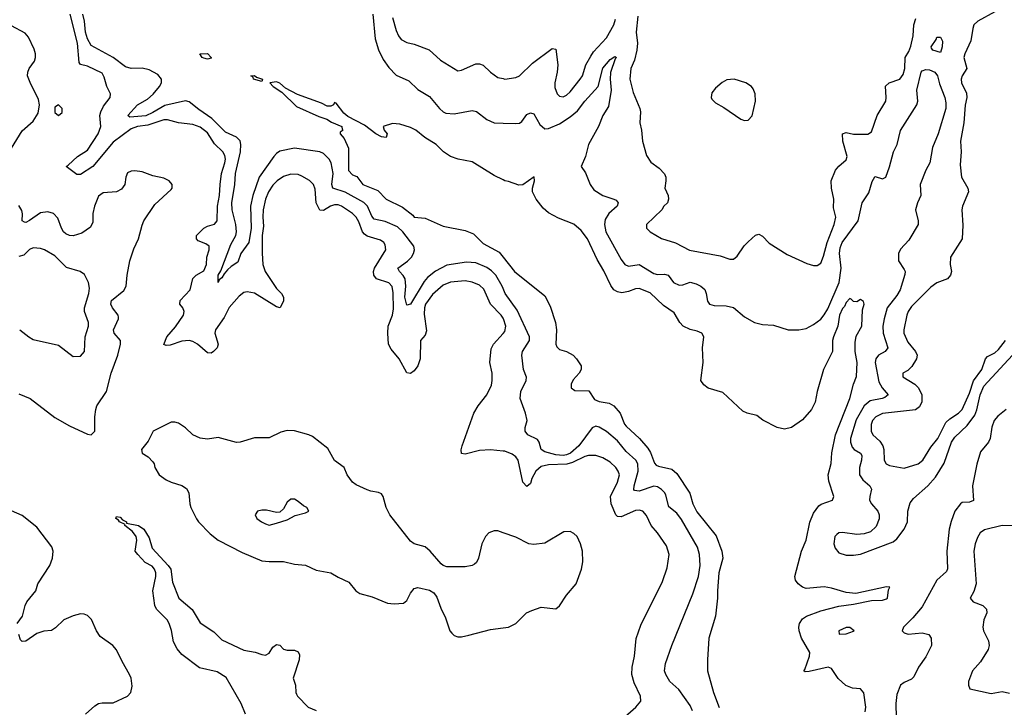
# Model space of a CAD drawing. Header units: inches. Extents: x 1473912 to 1647258, y 640388 to 773423.
# Tile 22 of 256: x 1507336 to 1512762, y 655469 to 659259. Entities that reach past the tile are written whole.
import ezdxf

# ---------------------------------------------------------------- set-up
doc = ezdxf.new("R2010")
doc.units = ezdxf.units.IN
doc.header["$MEASUREMENT"] = 0
doc.layers.add('B5605', color=7, linetype='Continuous')
doc.layers.add('B5615', color=7, linetype='Continuous')

msp = doc.modelspace()

# ---------------------------------------------------------------- linework, layer by layer
at = {"layer": 'B5605', "color": 5}
for points, elevation in [([(1510000, 657614), (1509989.8, 657630), (1509930.3, 657690.3), (1509892.8, 657772.8), (1509870, 657795.8), (1509830, 657812.2), (1509790, 657819.1), (1509710, 657811.9), (1509670, 657794.9), (1509610, 657744.2), (1509573, 657690), (1509566.3, 657670), (1509564.2, 657635.8), (1509577.1, 657542.9), (1509570, 657519.1), (1509545.4, 657490), (1509543.2, 657390), (1509530, 657351.6), (1509510, 657323), (1509490, 657308.2), (1509470, 657312.3), (1509426.6, 657390), (1509382.6, 657442.5), (1509368.7, 657470), (1509363.7, 657530), (1509366.4, 657570), (1509389.5, 657630), (1509395.6, 657664.4), (1509393.3, 657753.3), (1509387.8, 657787.8), (1509369.1, 657809.1), (1509302.3, 657830), (1509287, 657850), (1509285.6, 657870), (1509290.5, 657890), (1509353.6, 657990), (1509350, 658017.6), (1509342.3, 658030), (1509323.3, 658043.3), (1509250, 658066), (1509236.4, 658076.4), (1509225.5, 658090), (1509204.9, 658144.9), (1509190, 658170.6), (1509170, 658191.1), (1509110, 658230.4), (1509090, 658237.5), (1509070, 658238), (1509049.4, 658230.6), (1509010, 658206.6), (1508990, 658209.1), (1508969.3, 658249.3), (1508964, 658324.1), (1508955.4, 658350), (1508932.7, 658372.7), (1508890, 658396.8), (1508870, 658404.7), (1508830, 658406.5), (1508790, 658394.5), (1508754, 658370), (1508730, 658345.8), (1508706.1, 658310), (1508690.5, 658269.5), (1508677.4, 658210), (1508674.8, 658170), (1508678.8, 658121.2), (1508672.8, 658070), (1508671.4, 657971.4), (1508675.8, 657910), (1508687.9, 657870), (1508750, 657776.9), (1508778, 657750), (1508790.2, 657730), (1508790, 657709.3), (1508770.2, 657669.8), (1508750, 657676.4), (1508630, 657751.1), (1508590, 657759.2), (1508570, 657754.7), (1508545.1, 657734.9), (1508490, 657671.8), (1508463.2, 657616.8), (1508413.8, 657550), (1508411.1, 657530), (1508429.4, 657470), (1508423, 657450), (1508403.5, 657430), (1508390, 657421.4), (1508370, 657422.1), (1508314.7, 657470), (1508290, 657484.9), (1508270, 657490.4), (1508230, 657487.3), (1508164.5, 657464.5), (1508142.5, 657462.5), (1508130, 657467.8), (1508146.8, 657510), (1508193.5, 657566.5), (1508237.7, 657630), (1508242.5, 657650), (1508234.5, 657670), (1508218.8, 657690), (1508220.2, 657710), (1508275.2, 657770), (1508290, 657831.7), (1508308.7, 657851.3), (1508350, 657874.7), (1508365.7, 657910), (1508367.8, 657950), (1508379, 657990), (1508379.3, 658010), (1508362.3, 658022.3), (1508319.8, 658039.8), (1508309.1, 658050), (1508309.2, 658070), (1508350, 658110.1), (1508370, 658120.9), (1508409.2, 658130.8), (1508424.4, 658150), (1508426.2, 658230), (1508436.6, 658290), (1508439.9, 658350), (1508448.4, 658410), (1508466.4, 658470), (1508469.4, 658490), (1508466.4, 658510), (1508455.4, 658530), (1508410, 658574.7), (1508370, 658634.5), (1508330, 658666.6), (1508290, 658680.2), (1508210, 658689.9), (1508150, 658706.4), (1508130, 658707.5), (1508042.4, 658677.6), (1507984.4, 658670), (1507950, 658657.9), (1507850, 658583.6), (1507739.4, 658450), (1507670, 658405.2), (1507650, 658405.5), (1507591.6, 658450), (1507603.5, 658456.5), (1507654.6, 658505.4), (1507710, 658539.8), (1507767.7, 658630), (1507782.9, 658670), (1507777.3, 658730), (1507782.1, 658750), (1507798.3, 658781.7), (1507835.1, 658830), (1507835.3, 658850), (1507815.7, 658890), (1507802, 658942), (1507790, 658963.5), (1507710, 659003.4), (1507671.6, 659011.6), (1507662.9, 659022.9), (1507653.9, 659130), (1507613.8, 659290)], 780), ([(1510000, 657776.9), (1509994.9, 657790), (1509959.7, 657850), (1509935.3, 657875.3), (1509910, 657892), (1509850, 657917.6), (1509798.2, 657921.8), (1509690, 657905.2), (1509627.6, 657872.4), (1509582.5, 657837.5), (1509564.4, 657815.6), (1509490, 657689.8), (1509470, 657685.1), (1509458.4, 657730), (1509463.4, 657790), (1509459.9, 657830), (1509449.3, 657849.3), (1509429, 657870), (1509420.3, 657890), (1509472.2, 657927.8), (1509494.6, 657950), (1509506.2, 657970), (1509511.2, 657990), (1509508, 658010), (1509447.9, 658090), (1509417.4, 658117.4), (1509350, 658147.1), (1509290, 658159.2), (1509276.6, 658176.6), (1509253.1, 658230), (1509231.7, 658251.7), (1509130, 658307.9), (1509060.7, 658330), (1509056.4, 658350), (1509062.6, 658410), (1509051.8, 658470), (1509041.2, 658490), (1509010, 658520.9), (1508990, 658529.8), (1508850, 658549.8), (1508770, 658533.6), (1508750, 658520.9), (1508735.6, 658504.4), (1508656.1, 658390), (1508620.7, 658290), (1508607.4, 658230), (1508610.7, 658110), (1508599.2, 658030), (1508553.9, 657970), (1508537, 657923), (1508501.1, 657898.9), (1508480.9, 657879.1), (1508462.1, 657857.9), (1508450, 657835.1), (1508434.8, 657825.2), (1508429.8, 657809.8), (1508428.7, 657850), (1508444.7, 657875.3), (1508499.9, 658020.1), (1508527.2, 658070), (1508530.8, 658089.2), (1508525.9, 658130), (1508506.4, 658210), (1508504.1, 658250), (1508521.8, 658350), (1508524.6, 658410), (1508553.1, 658530), (1508554.2, 658570), (1508550, 658590.9), (1508530.7, 658610.7), (1508470, 658638.2), (1508394.9, 658714.9), (1508322.9, 658762.9), (1508270, 658806.8), (1508250, 658811.9), (1508134.7, 658785.3), (1508070, 658746.9), (1508030, 658729.3), (1507942.3, 658722.2), (1507932.3, 658730), (1507985.1, 658790), (1508039.6, 658820.4), (1508071.5, 658848.5), (1508105.8, 658890), (1508116.4, 658910), (1508117.9, 658930), (1508096.6, 658956.6), (1508050, 658982.5), (1508010, 658990.8), (1507949.9, 658989.9), (1507918.1, 658998.1), (1507850.2, 659050.2), (1507730, 659116.8), (1507710, 659152.8), (1507698.3, 659190), (1507692.2, 659250), (1507682.9, 659290)], 760), ([(1509282.6, 659290), (1509293.9, 659153.9), (1509313, 659093), (1509339.1, 659039.1), (1509370, 658995.8), (1509410, 658952.2), (1509481.1, 658921.1), (1509530, 658874.7), (1509594.5, 658834.5), (1509650, 658769), (1509670, 658750.3), (1509683.9, 658743.9), (1509730, 658739.7), (1509830, 658759), (1509853, 658753), (1509910, 658708.9), (1509950, 658690.3), (1510000, 658688.5)], 760), ([(1509389.4, 659270), (1509410, 659199.1), (1509423.2, 659170), (1509438.4, 659150), (1509470, 659133.1), (1509510, 659124.7), (1509592.6, 659092.6), (1509654.7, 659034.7), (1509750, 658977.3), (1509770, 658980.2), (1509850, 659014.6), (1509870, 659015.8), (1509890, 659008.4), (1509930.4, 658970), (1509970, 658940.3), (1510000, 658933.9)], 780), ([(1507289.7, 658550), (1507350, 658646), (1507410, 658699.6), (1507437, 658743), (1507444.1, 658790), (1507439.6, 658819.6), (1507392.4, 658912.4), (1507379.5, 658950), (1507379.9, 658970), (1507387, 658990), (1507416.8, 659030), (1507423.6, 659050), (1507423.4, 659070), (1507416.2, 659096.2), (1507383.2, 659163.2), (1507364.9, 659184.9), (1507290, 659225.6)], 820), ([(1510000, 658375.5), (1509950, 658400.4), (1509830, 658474.4), (1509752, 658490), (1509710, 658504.9), (1509670.8, 658530), (1509630.7, 658570), (1509568.5, 658608.5), (1509518.8, 658650), (1509490, 658664), (1509430, 658682.8), (1509390, 658686), (1509338, 658670), (1509344, 658650), (1509361.2, 658630), (1509355.3, 658610), (1509330, 658613.4), (1509298.4, 658630), (1509236.5, 658676.5), (1509144.6, 658724.6), (1509122.8, 658742.8), (1509079.1, 658799.1), (1509070, 658802.8), (1509064.7, 658790), (1509050, 658781.2), (1509030, 658782.6), (1508998.4, 658798.4), (1508866, 658846), (1508800.4, 658880.4), (1508770, 658908.4), (1508750, 658916.9), (1508714, 658910), (1508732, 658890), (1508779.4, 658859.4), (1508860.4, 658780.4), (1508984.9, 658724.9), (1509029.2, 658710), (1509053.5, 658693.5), (1509111.6, 658670), (1509112.7, 658652.7), (1509118, 658650), (1509102, 658638), (1509101.2, 658630), (1509124.2, 658604.2), (1509148.2, 658550), (1509148, 658428), (1509170, 658402.9), (1509194.5, 658394.5), (1509226.6, 658350), (1509310, 658317.6), (1509354.5, 658270), (1509446.1, 658226.1), (1509501.4, 658181.4), (1509510, 658169.6), (1509570, 658165.2), (1509670, 658120.9), (1509790, 658096), (1509837.4, 658077.5), (1509890, 658024.4), (1509977.5, 657977.5), (1510000, 657948.9)], 740), ([(1507330, 657195.6), (1507393.4, 657170), (1507530, 657065.5), (1507610, 657019.5), (1507710, 656974), (1507730, 656971), (1507749.3, 656990.7), (1507749.6, 657070), (1507754.8, 657110), (1507761, 657130), (1507813.5, 657210), (1507839.7, 657310), (1507875.6, 657410), (1507891.9, 657470), (1507891.6, 657490), (1507857, 657530), (1507852.1, 657550), (1507880.5, 657610), (1507879.9, 657619.9), (1507879.1, 657630), (1507847.8, 657670), (1507838.3, 657690), (1507841.2, 657710), (1507910, 657766), (1507922.7, 657790), (1507927.2, 657850), (1507942.8, 657930), (1507965, 657995), (1507990.8, 658050), (1508010, 658126.8), (1508020.4, 658150), (1508080.3, 658239.7), (1508170, 658322), (1508175.1, 658330), (1508175.6, 658350), (1508159.3, 658370), (1508130, 658385.1), (1508070, 658397.2), (1508010, 658420.7), (1507970, 658426.4), (1507950, 658424), (1507930, 658414.3), (1507920.8, 658390), (1507914.9, 658350), (1507896.2, 658323.8), (1507869.4, 658310.6), (1507796.4, 658303.6), (1507770, 658285.7), (1507747.2, 658230), (1507739.1, 658190), (1507738, 658142), (1507725.6, 658114.4), (1507678.8, 658081.2), (1507630, 658066.9), (1507610, 658069), (1507590, 658078.3), (1507577.4, 658090), (1507565.1, 658110), (1507545, 658165), (1507522.3, 658190), (1507490, 658198.8), (1507450, 658194.1), (1507390, 658151.1), (1507370, 658140.9), (1507361.9, 658141.9), (1507349.9, 658149.9), (1507351, 658189), (1507347.1, 658207.1), (1507330, 658234.3)], 820), ([(1507335.5, 657550), (1507386, 657510), (1507410, 657496.5), (1507550, 657464.4), (1507630, 657403), (1507670, 657403.8), (1507693.6, 657430), (1507695.8, 657510), (1507715.4, 657570), (1507714.3, 657590), (1507692.8, 657650), (1507692.8, 657670), (1507716.4, 657750), (1507719.7, 657779.7), (1507715.1, 657810), (1507693.4, 657853.4), (1507669.2, 657870), (1507593.5, 657893.5), (1507530, 657956.9), (1507472.3, 657990), (1507450, 657996.9), (1507410, 658002), (1507390, 657992.4), (1507359.1, 657960.9), (1507330, 657952.5)], 840), ([(1510000, 656880.5), (1509930, 656887.8), (1509870, 656884.3), (1509790, 656864.4), (1509770, 656867), (1509768.5, 656888.5), (1509773.8, 656910), (1509838, 657090), (1509861.5, 657130), (1509909.8, 657190), (1509935.8, 657244.2), (1509940.3, 657270), (1509939.3, 657310), (1509925.8, 657370), (1509934.9, 657445.1), (1509946.8, 657470), (1510000, 657528.4)], 780), ([(1510000, 656430.7), (1509970, 656441.3), (1509950, 656441.3), (1509922, 656430), (1509902, 656410), (1509882.8, 656370), (1509864, 656290), (1509852.8, 656267.2), (1509842.4, 656257.6), (1509830, 656249.7), (1509790, 656242.6), (1509690, 656242.9), (1509670, 656249.4), (1509658.9, 656258.9), (1509598.3, 656330), (1509570, 656353.7), (1509510, 656369.7), (1509490, 656384), (1509375.1, 656530), (1509356.1, 656570), (1509339.5, 656630), (1509330, 656645.2), (1509313.3, 656653.3), (1509270, 656659.6), (1509250, 656667.6), (1509190, 656695.1), (1509170, 656709.7), (1509140.7, 656750), (1509123.7, 656790), (1509069.8, 656829.8), (1509034.3, 656894.3), (1508950, 656960.5), (1508930, 656969.6), (1508850, 656991.6), (1508810, 656993.6), (1508775.6, 656984.4), (1508710, 656953.6), (1508630, 656954.7), (1508551, 656930), (1508530, 656928.9), (1508430, 656956.1), (1508370, 656946.3), (1508330, 656951.8), (1508289.6, 656970), (1508248.8, 657008.8), (1508210, 657034), (1508190, 657040.7), (1508170, 657040.7), (1508070.4, 656990), (1508044.4, 656935.6), (1508006, 656890), (1508011, 656870), (1508042.8, 656850), (1508070, 656821), (1508077.3, 656810), (1508080.7, 656790), (1508104, 656750), (1508142.2, 656722.2), (1508170, 656708.9), (1508230, 656691.3), (1508255.3, 656675.3), (1508268.6, 656650), (1508273, 656590), (1508279.2, 656570), (1508310, 656507), (1508320.7, 656490), (1508384.8, 656424.8), (1508429, 656389), (1508561.9, 656321.9), (1508670, 656276.6), (1508710, 656271.8), (1508790, 656272.9), (1508850, 656256.8), (1508910, 656252.8), (1508970, 656223.8), (1509050, 656209.3), (1509090, 656185), (1509150, 656157.6), (1509188.7, 656110), (1509210, 656096), (1509278.3, 656078.3), (1509361.8, 656041.8), (1509398.8, 656038.8), (1509450, 656042.7), (1509470, 656058), (1509490, 656097.6), (1509510, 656122.6), (1509530, 656128.5), (1509594.3, 656114.3), (1509618.6, 656098.6), (1509635.1, 656075.1), (1509655.8, 656015.8), (1509682.2, 655962.2), (1509706.7, 655890), (1509716.7, 655876.7), (1509730, 655863.6), (1509750, 655857.3), (1509770, 655857.3), (1509810, 655866.7), (1509930, 655897.6), (1510000, 655906.5)], 820), ([(1507321, 655930), (1507350.8, 655970), (1507365.8, 656030), (1507375.3, 656050), (1507425.1, 656110), (1507435.4, 656150), (1507502.4, 656250), (1507515.8, 656290), (1507520.4, 656330), (1507512.3, 656352.3), (1507430, 656461.1), (1507350, 656526.2), (1507290, 656551.3)], 820), ([(1508579.6, 655430), (1508556.6, 655490), (1508473.1, 655633.1), (1508424, 655664), (1508326.2, 655686.2), (1508230, 655758.7), (1508202.9, 655790), (1508183.5, 655830), (1508172.5, 655892.5), (1508160.1, 655930), (1508147.8, 655950), (1508090, 656009.1), (1508079.5, 656030), (1508069.6, 656110), (1508085.5, 656190), (1508085.6, 656210), (1508079.1, 656230), (1508065.9, 656245.9), (1508026.8, 656266.7), (1507986.6, 656310), (1507972.8, 656330), (1507981, 656390), (1507978.4, 656410), (1507956.6, 656436.7), (1507915.8, 656470), (1507916.3, 656476.3), (1507885.7, 656490), (1507880.5, 656500.5), (1507866.3, 656510), (1507870, 656521), (1507890, 656517.4), (1507902.7, 656502.8), (1507923.8, 656490), (1507924.4, 656484.4), (1507990, 656470.1), (1508019.8, 656450), (1508050, 656403.2), (1508066, 656346), (1508154.6, 656250), (1508168.1, 656230), (1508177.9, 656157.9), (1508212.6, 656070), (1508287, 656007), (1508330, 655935), (1508404.9, 655884.9), (1508450, 655840.8), (1508570, 655784.2), (1508633.1, 655773.1), (1508670, 655759.5), (1508690, 655756.5), (1508710, 655767.2), (1508730, 655799.5), (1508750, 655815.3), (1508770, 655811.5), (1508790, 655788.7), (1508810, 655783.6), (1508850, 655784.2), (1508870, 655774.9), (1508877.1, 655757.1), (1508875.5, 655730), (1508842.2, 655630), (1508855.8, 655590), (1508856.9, 655550), (1508861.2, 655541.2), (1508867.2, 655530), (1508924.6, 655470), (1508970, 655450.2)], 780), ([(1507698.4, 655430), (1507750, 655476.5), (1507770, 655488.8), (1507790, 655493.7), (1507850, 655492.9), (1507929.7, 655530.3), (1507947.3, 655550), (1507955.4, 655584.6), (1507950, 655628.7), (1507941.3, 655650), (1507900.3, 655720.3), (1507870, 655785.6), (1507848, 655810), (1507778.5, 655858.5), (1507758.5, 655890), (1507732.1, 655952.1), (1507710, 655974.5), (1507690, 655982), (1507670, 655982.9), (1507630, 655973.3), (1507579.3, 655950), (1507533, 655907), (1507510, 655892.8), (1507467.7, 655887.7), (1507430, 655875.3), (1507370, 655832.6), (1507350, 655831.3), (1507340.9, 655840.9), (1507330, 655869)], 820)]:
    msp.add_lwpolyline(points, dxfattribs=dict(at, elevation=elevation))
for points, elevation in [([(1508370, 659042), (1508350, 659045.8), (1508340.7, 659050), (1508329, 659070), (1508370, 659073), (1508391, 659051), (1508390, 659047.3)], 740), ([(1508670, 658918), (1508623.7, 658930), (1508622, 658942), (1508609, 658950), (1508630, 658951.6), (1508641.3, 658941.3), (1508674, 658930)], 740), ([(1507550, 658789.3), (1507530, 658777.2), (1507530, 658747.3), (1507550, 658730.7), (1507570, 658746.8), (1507569.3, 658770)], 820), ([(1508830, 656616), (1508810, 656599), (1508790, 656562), (1508770, 656544), (1508750, 656542.7), (1508694.9, 656554.9), (1508670, 656555.6), (1508646, 656550), (1508634, 656530), (1508642, 656510), (1508667.7, 656490), (1508690, 656479.3), (1508710, 656473), (1508750, 656483), (1508810, 656502.8), (1508853.6, 656526.4), (1508910, 656540.7), (1508928.7, 656550), (1508918, 656570), (1508898.9, 656578.9), (1508870, 656602.7), (1508850, 656615.1)], 840)]:
    msp.add_lwpolyline(points, close=True, dxfattribs=dict(at, elevation=elevation))
at = {"layer": 'B5615', "color": 5}
for points, elevation in [([(1510741.9, 659278.1), (1510733.6, 659190), (1510739.7, 659130), (1510737.6, 659090), (1510723.7, 659036.3), (1510703.7, 658990), (1510698.3, 658930), (1510716.7, 658856.7), (1510753.6, 658770), (1510756.5, 658750), (1510752.8, 658690), (1510763.2, 658650), (1510767.4, 658590), (1510790.3, 658510.3), (1510813.4, 658473.4), (1510859.9, 658439.9), (1510888.7, 658408.7), (1510895.8, 658390), (1510897, 658370), (1510891.7, 658330), (1510909.1, 658290), (1510911.4, 658270), (1510904.9, 658250), (1510886, 658230), (1510875.3, 658210), (1510790.4, 658130), (1510790.4, 658110), (1510810.5, 658090), (1510873.2, 658053.2), (1510950, 658029), (1511027.5, 657987.5), (1511196.5, 657956.5), (1511250, 657938), (1511270, 657938.4), (1511290, 657954.4), (1511328, 658012), (1511350, 658034.4), (1511390, 658070.4), (1511410, 658076.3), (1511430, 658064.9), (1511466.3, 658026.3), (1511564.8, 657964.8), (1511674.4, 657914.4), (1511710, 657903.1), (1511730, 657903.7), (1511750, 657916.4), (1511765.4, 657954.6), (1511786, 658030), (1511824.1, 658130), (1511833.8, 658170), (1511821.3, 658221.3), (1511822.5, 658270), (1511808.9, 658330), (1511807.7, 658370), (1511831.4, 658428.6), (1511850, 658452), (1511890, 658486), (1511895.4, 658504.6), (1511872, 658590), (1511869.9, 658630.1), (1511890, 658636.5), (1511930, 658627.3), (1512010, 658627.9), (1512030, 658640.4), (1512060.7, 658730), (1512108.6, 658810), (1512111.6, 658830), (1512106.9, 658893.1), (1512127, 658910), (1512186.6, 658930), (1512203.9, 658956.1), (1512213.9, 658990), (1512215.7, 659050), (1512236.5, 659083.5), (1512247.7, 659112.3), (1512259.2, 659170), (1512263.8, 659230), (1512274.5, 659265.5)], 780), ([(1512710, 659302.4), (1512616.5, 659250), (1512594.9, 659230), (1512587.7, 659210), (1512577.8, 659142.2), (1512544.9, 659070), (1512539.7, 659050), (1512555.3, 658990), (1512529.1, 658950), (1512523.9, 658930), (1512525.6, 658910), (1512552.8, 658852.8), (1512555.6, 658830), (1512547, 658787), (1512539.7, 658690), (1512521.4, 658590), (1512525.2, 658530), (1512518, 658458), (1512525.7, 658390), (1512560.3, 658330), (1512564.2, 658310), (1512531.5, 658230), (1512527.7, 658210), (1512534.4, 658125.6), (1512530.3, 658050), (1512465.5, 657950), (1512463.2, 657910), (1512470.3, 657870), (1512466.4, 657850), (1512449, 657831), (1512390, 657807.7), (1512356.5, 657783.5), (1512250, 657677), (1512231.5, 657650), (1512224.5, 657630), (1512207.5, 657550), (1512208.8, 657530), (1512230, 657481.2), (1512272.9, 657430), (1512282.3, 657410), (1512277.6, 657390), (1512253.1, 657346.9), (1512230, 657325.7), (1512202.4, 657310), (1512203.7, 657290), (1512269.1, 657249.1), (1512289.6, 657229.6), (1512308.1, 657190), (1512308.2, 657151.8), (1512295.4, 657124.6), (1512271.8, 657108.2), (1512090, 657087.7), (1512054.7, 657070), (1512036.1, 657050), (1512027.4, 657027.4), (1512028, 656990), (1512038, 656970), (1512075.2, 656935.2), (1512092.5, 656910), (1512098.1, 656890), (1512099.1, 656830), (1512110.2, 656810.2), (1512130, 656802.2), (1512210, 656786), (1512287, 656810), (1512312.5, 656830), (1512357, 656902.9), (1512395.7, 656950), (1512440.7, 657039.3), (1512461.3, 657058.7), (1512510, 657090.2), (1512530, 657110.2), (1512570, 657199.2), (1512591.5, 657268.5), (1512637.7, 657330), (1512657.6, 657390), (1512670, 657402.8), (1512710, 657422.9), (1512730, 657441.4), (1512769.2, 657490)], 780), ([(1510000, 658933.9), (1510010, 658931.7), (1510070, 658940.3), (1510090, 658949), (1510161.2, 659018.8), (1510270, 659099.3), (1510290, 659096.3), (1510300.6, 659010), (1510297.6, 658970), (1510285.3, 658910), (1510285.7, 658885.8), (1510298, 658850), (1510310, 658838), (1510330, 658834.3), (1510350, 658843.2), (1510370, 658861.3), (1510425, 658930), (1510436.5, 658950), (1510454.9, 659010), (1510482.6, 659057.5), (1510498.5, 659081.5), (1510570, 659159.2), (1510610.3, 659229.7), (1510619.1, 659260.9)], 780), ([(1510000, 658688.5), (1510070, 658686), (1510090, 658689.2), (1510103.1, 658696.9), (1510130, 658735.3), (1510150, 658746), (1510170, 658739.7), (1510201.5, 658681.5), (1510230, 658657.6), (1510250, 658658.5), (1510310, 658684.7), (1510370, 658722.7), (1510410, 658757.1), (1510450.3, 658810), (1510522.9, 658890), (1510550, 658992.1), (1510590, 659039.6), (1510616, 659056), (1510624, 659050), (1510617.6, 659042.4), (1510592, 658968), (1510590.1, 658930), (1510595.4, 658870), (1510580.5, 658779.5), (1510549.5, 658730), (1510525.3, 658670), (1510471, 658570), (1510454.7, 658505.3), (1510430.5, 658450), (1510453.8, 658413.8), (1510480.3, 658350), (1510500, 658320), (1510550, 658289.1), (1510610.7, 658270), (1510623.2, 658263.2), (1510633.1, 658250), (1510627.6, 658230), (1510581.7, 658190), (1510562.1, 658157.9), (1510557.7, 658130), (1510565.9, 658090), (1510650, 657936), (1510670, 657908.4), (1510690, 657899.3), (1510750, 657909.4), (1510830, 657860.1), (1510850, 657853.8), (1510890, 657856.1), (1510910, 657850.2), (1510939.6, 657810), (1510970, 657795.6), (1510990, 657796.8), (1511030, 657811.1), (1511063.6, 657803.6), (1511090.4, 657790), (1511111.5, 657771.5), (1511119.7, 657750), (1511126.6, 657706.6), (1511138, 657690), (1511162.7, 657682.7), (1511230, 657681), (1511270, 657672.4), (1511330, 657620.7), (1511384.7, 657590), (1511430, 657578.4), (1511490, 657574), (1511570, 657548.5), (1511630, 657548.5), (1511670, 657557.1), (1511710, 657578), (1511750, 657608.4), (1511770, 657632.2), (1511790, 657664.9), (1511851.6, 657810), (1511863.1, 657890), (1511853.2, 657970), (1511858.1, 658001.9), (1511869, 658030), (1511957.5, 658150), (1511978.4, 658250), (1512014.9, 658305.1), (1512033.9, 658366.1), (1512047.8, 658392.2), (1512050, 658394.9), (1512090, 658381.8), (1512110, 658391.6), (1512130, 658448.4), (1512150.7, 658530), (1512170.7, 658570), (1512190, 658648.4), (1512280.2, 658790), (1512284.8, 658810), (1512280.2, 658870), (1512304.1, 658970), (1512310, 658977.5), (1512330, 658985), (1512350, 658982.5), (1512378.5, 658970), (1512394.5, 658950), (1512404.7, 658904.7), (1512433.5, 658830), (1512440.5, 658800.5), (1512440.5, 658770), (1512397.9, 658630), (1512366.1, 658553.9), (1512351.5, 658470), (1512330, 658429.7), (1512298.3, 658350), (1512301.8, 658290), (1512283.5, 658250), (1512273.5, 658210), (1512288.1, 658150), (1512287.7, 658130), (1512236.3, 658043.7), (1512190, 657993.6), (1512178.3, 657970), (1512178.9, 657930), (1512210, 657882), (1512214.9, 657870), (1512213.7, 657853.7), (1512188, 657770), (1512170, 657739.3), (1512117, 657670), (1512100.7, 657610), (1512093.3, 657570), (1512093.7, 657530), (1512120.2, 657450), (1512106.3, 657430), (1512068.6, 657410), (1512053.4, 657390), (1512050.1, 657370), (1512070, 657262.3), (1512088.9, 657228.9), (1512121.5, 657190), (1512103.9, 657176.1), (1512089, 657171), (1512022.7, 657157.3), (1511990, 657131.1), (1511946.4, 657053.6), (1511914.7, 656950), (1511913.8, 656930), (1511922.8, 656902.8), (1511935.5, 656890), (1511970.2, 656870), (1511976.5, 656856.5), (1511974.6, 656830), (1511963.3, 656790), (1511963.5, 656750), (1511981.7, 656721.7), (1512020.8, 656690), (1512030.8, 656670.8), (1512020.2, 656630), (1512019.7, 656610), (1512030.2, 656590), (1512064.7, 656550), (1512072, 656530), (1512071.7, 656508.3), (1512055.6, 656464.4), (1512024.7, 656435.3), (1511990, 656424.4), (1511950, 656420.4), (1511870, 656432.6), (1511850, 656429.6), (1511839.3, 656420.7), (1511828.8, 656410), (1511822.3, 656370), (1511830, 656344.9), (1511850, 656319.3), (1511890, 656307.2), (1511930, 656306.7), (1511970, 656312.4), (1512150, 656380.3), (1512170, 656396.5), (1512210, 656451.3), (1512228.7, 656490), (1512230.6, 656550), (1512243.7, 656596.3), (1512261.1, 656618.9), (1512339.8, 656690), (1512383, 656737), (1512430, 656813.8), (1512470.3, 656930), (1512490, 656957.9), (1512558.1, 657021.9), (1512600.3, 657079.7), (1512610.9, 657109.1), (1512628.3, 657190), (1512650, 657239.3), (1512830, 657433.8)], 760), ([(1511996.1, 655443.9), (1511998.9, 655470), (1511988.7, 655548.7), (1511970.3, 655570.3), (1511925.4, 655574.6), (1511889.2, 655589.2), (1511846.6, 655626.6), (1511810, 655681.7), (1511790.7, 655690), (1511686.5, 655666.5), (1511664.8, 655664.8), (1511657.3, 655670), (1511663.4, 655676.6), (1511689, 655750), (1511690.3, 655770), (1511643.7, 655850), (1511630.7, 655890), (1511629.5, 655910), (1511633.2, 655930), (1511650, 655956.3), (1511672.6, 655970), (1511750, 656000.4), (1511850, 656026.8), (1511930, 656036.8), (1512030, 656056.9), (1512090, 656059.5), (1512112.8, 656067.2), (1512118, 656070), (1512123.5, 656116.5), (1512130.8, 656130), (1512112.2, 656132.2), (1511943.3, 656096.7), (1511890, 656101.5), (1511810, 656125.8), (1511770, 656132.2), (1511670, 656124.1), (1511650, 656131.5), (1511625.3, 656150), (1511611.8, 656170), (1511607.4, 656190), (1511644, 656330), (1511669.5, 656390.5), (1511690, 656489.6), (1511710, 656539.1), (1511740.1, 656579.9), (1511751.8, 656588.2), (1511814.9, 656610), (1511823.1, 656630), (1511795.1, 656715.1), (1511791, 656750), (1511807.2, 656812.8), (1511811.5, 656871.5), (1511831, 656970), (1511911.2, 657171.2), (1511931, 657249), (1511947.2, 657292.8), (1511950.8, 657369.2), (1511940.8, 657430), (1511939.9, 657480.1), (1511946.3, 657513.7), (1511976.1, 657570), (1511981.4, 657658.6), (1511990.3, 657690), (1511986, 657706), (1511970, 657716), (1511950, 657702.8), (1511930, 657706), (1511918.8, 657718.8), (1511910, 657721), (1511890, 657699.1), (1511881.3, 657678.7), (1511870, 657667.2), (1511853.7, 657630), (1511844.4, 657570), (1511820.4, 657510), (1511815.8, 657490), (1511814.3, 657430), (1511765.3, 657330), (1511729.9, 657210), (1511719.8, 657150), (1511699.8, 657110), (1511650, 657052.2), (1511590, 657010.3), (1511550, 657002), (1511510.3, 657010.3), (1511430.4, 657050.4), (1511397.3, 657077.3), (1511344.7, 657090), (1511321.7, 657101.7), (1511210, 657204.4), (1511130, 657227.2), (1511105.9, 657245.9), (1511090.3, 657270.3), (1511103.2, 657370), (1511097.9, 657450), (1511106, 657510), (1511094.6, 657530), (1511070, 657541.7), (1511030, 657550.8), (1510992.2, 657570), (1510974.6, 657590), (1510942.4, 657642.4), (1510884.2, 657684.2), (1510810, 657752.7), (1510750, 657776.4), (1510730, 657775.8), (1510690, 657761), (1510654, 657754), (1510630, 657758), (1510610, 657770.2), (1510592.8, 657792.8), (1510554.2, 657874.2), (1510517.3, 657937.3), (1510464.5, 658050), (1510430, 658096.3), (1510390, 658131.1), (1510304.7, 658164.7), (1510250, 658193.8), (1510220, 658220), (1510181.6, 658270), (1510162.6, 658310), (1510161.3, 658330), (1510172.9, 658370), (1510171.8, 658391.8), (1510108.5, 658348.5), (1510086.7, 658346.7), (1510030, 658367.7), (1510010, 658370.6), (1510000, 658375.5)], 740), ([(1510000, 657948.9), (1510062, 657870), (1510230, 657736.3), (1510259.6, 657679.6), (1510288.2, 657590), (1510293.3, 657550), (1510291, 657471), (1510295.1, 657455.1), (1510310, 657441.3), (1510350, 657429.7), (1510385.6, 657410), (1510404.7, 657390), (1510429.6, 657350), (1510429.7, 657330), (1510419.1, 657310), (1510386.2, 657273.8), (1510374, 657250), (1510375.6, 657230), (1510395.6, 657215.6), (1510472.7, 657212.7), (1510504.4, 657164.4), (1510530, 657154.2), (1510585, 657145), (1510609.9, 657129.9), (1510644.1, 657090), (1510669, 657030), (1510678.2, 657018.2), (1510750.7, 656950), (1510797.2, 656897.2), (1510812.7, 656872.7), (1510835, 656815), (1510843.5, 656803.5), (1510856.8, 656796.8), (1510930, 656780.5), (1510956.5, 656756.5), (1511029.1, 656649.1), (1511045.3, 656590), (1511066.8, 656546.8), (1511173.6, 656413.6), (1511205.7, 656330), (1511210.4, 656290), (1511188.4, 656210), (1511180.6, 656110), (1511181.8, 656070), (1511169.9, 655970.1), (1511134.5, 655850), (1511125.6, 655730), (1511126, 655670), (1511159.1, 655550), (1511190, 655467)], 740), ([(1511042.9, 655450), (1511030, 655478), (1510967.5, 655567.5), (1510919.3, 655610), (1510895.8, 655650), (1510889.8, 655670.2), (1510895.3, 655710), (1510928.8, 655810), (1511045.9, 656094.1), (1511075.9, 656190), (1511085.9, 656250), (1511083, 656310), (1511070.4, 656350.4), (1510983.5, 656503.5), (1510958.1, 656538.1), (1510913.9, 656573.9), (1510897.2, 656637.2), (1510890.8, 656650.8), (1510872.8, 656670), (1510850, 656683.2), (1510830, 656687.1), (1510750, 656659), (1510723.9, 656663.9), (1510720.3, 656670), (1510722.9, 656690), (1510744.3, 656770), (1510742.9, 656810), (1510731.1, 656830), (1510678, 656878), (1510630, 656937.8), (1510570, 656988.2), (1510530, 657012), (1510510, 657018), (1510490, 657008.7), (1510417.6, 656910), (1510371.9, 656870), (1510350, 656860.6), (1510330, 656856.4), (1510290, 656860.3), (1510230, 656877.4), (1510208.9, 656888.9), (1510198.5, 656930), (1510190, 656944), (1510136.2, 656970), (1510120.5, 656990), (1510121.3, 657010), (1510133, 657050), (1510123.8, 657090), (1510093.8, 657170), (1510098.2, 657210), (1510127.7, 657270), (1510128.6, 657288.6), (1510111.6, 657330), (1510102.9, 657410), (1510106.5, 657430), (1510144.5, 657490), (1510145, 657510), (1510077, 657657), (1510010.5, 657750), (1510000, 657776.9)], 760), ([(1510000, 657528.4), (1510010, 657539.3), (1510014.9, 657570), (1510002.5, 657610), (1510000, 657614)], 780), ([(1512772.9, 657110), (1512725.8, 657074.2), (1512705.3, 657050), (1512693, 657013), (1512683.6, 656950), (1512674.4, 656930), (1512630, 656876.3), (1512610, 656809.3), (1512585.9, 656690), (1512591.8, 656608.2), (1512570, 656599.3), (1512530, 656597.1), (1512520.3, 656590), (1512490.3, 656550), (1512470, 656493.2), (1512458.5, 656450), (1512444.6, 656330), (1512448.3, 656231.7), (1512442.7, 656217.3), (1512390.1, 656169.9), (1512310, 656022.6), (1512258.5, 655961.5), (1512206.7, 655910), (1512199.3, 655890), (1512210, 655879.3), (1512231.7, 655871.7), (1512310, 655879), (1512345.5, 655870), (1512359.6, 655850), (1512361.6, 655810), (1512330, 655746), (1512289, 655690), (1512263, 655637), (1512250, 655623.6), (1512210, 655605.1), (1512190.6, 655590), (1512170, 655539), (1512164.2, 655490), (1512170.2, 655249.8)], 760), ([(1510614.3, 655365.7), (1510732, 655470), (1510758, 655502), (1510756.9, 655530), (1510722.6, 655602.6), (1510709.8, 655650), (1510710.7, 655690), (1510724, 655750), (1510732.7, 655847.3), (1510758, 655922), (1510877.6, 656162.4), (1510903.5, 656236.5), (1510915.6, 656310), (1510899.4, 656359.4), (1510850.7, 656430.7), (1510816.5, 656470), (1510790, 656525.1), (1510770, 656549.8), (1510750, 656555.2), (1510730, 656553.5), (1510650, 656518.7), (1510630, 656520.2), (1510620.6, 656530), (1510596.2, 656590), (1510592.1, 656630), (1510631.1, 656710), (1510640.6, 656750), (1510634.5, 656770), (1510620.7, 656790), (1510590, 656819.1), (1510550, 656844.3), (1510510, 656856.1), (1510470, 656856.7), (1510450, 656851.9), (1510381.7, 656818.3), (1510350.6, 656809.4), (1510250, 656805.5), (1510210, 656796.2), (1510180.6, 656770), (1510158.8, 656730), (1510150, 656702.4), (1510130, 656686), (1510107.6, 656710), (1510082.2, 656830), (1510070, 656849.8), (1510050, 656864.5), (1510010, 656879.5), (1510000, 656880.5)], 780), ([(1512810, 656469.1), (1512750, 656471.2), (1512652.8, 656447.2), (1512629.6, 656430.4), (1512614.8, 656405.2), (1512601.1, 656370), (1512593.5, 656330), (1512607.7, 656150), (1512594, 656106), (1512574.4, 656070), (1512590.3, 656050.3), (1512644, 656030), (1512663, 656010), (1512666, 655990), (1512649.2, 655950.8), (1512644.5, 655910), (1512648.3, 655890), (1512675.2, 655835.2), (1512678.9, 655810), (1512673, 655787), (1512630, 655718.4), (1512587, 655670), (1512564.9, 655610), (1512563.8, 655590), (1512571.3, 655570), (1512690, 655544.9), (1512750, 655555.5), (1512790, 655546.4)], 780), ([(1510000, 655906.5), (1510029.8, 655910.2), (1510069.4, 655930), (1510129, 655990), (1510157.5, 656002.5), (1510210, 656020.7), (1510290, 656010.6), (1510310, 656027.7), (1510350, 656086.4), (1510401.6, 656150), (1510432, 656230), (1510438.4, 656270), (1510437.4, 656330), (1510426.3, 656370), (1510407.3, 656410), (1510390, 656427.3), (1510370, 656436.9), (1510335.3, 656435.3), (1510230, 656373), (1510170, 656365.1), (1510141.2, 656370), (1510070, 656405.7), (1510000, 656430.7)], 820)]:
    msp.add_lwpolyline(points, dxfattribs=dict(at, elevation=elevation))
for points, elevation in [([(1512410, 659077.2), (1512368, 659090), (1512360.9, 659100.9), (1512359.3, 659110), (1512386.6, 659150), (1512390, 659162), (1512410, 659162), (1512421, 659141), (1512420.5, 659110)], 760), ([(1511274, 658930), (1511233, 658927), (1511207.1, 658912.9), (1511170, 658880.5), (1511150, 658855.6), (1511145.8, 658830), (1511150, 658820.5), (1511170, 658800.9), (1511215.4, 658775.4), (1511310, 658710.4), (1511330, 658703.1), (1511350, 658704.4), (1511371.8, 658728.2), (1511390.9, 658810), (1511389.7, 658849.7), (1511378.2, 658878.2), (1511369.6, 658890), (1511338, 658910)], 820), ([(1511890, 655909.3), (1511851, 655890), (1511852, 655872), (1511890, 655873.4), (1511930, 655888.5), (1511935.3, 655890), (1511910, 655909)], 760)]:
    msp.add_lwpolyline(points, close=True, dxfattribs=dict(at, elevation=elevation))

doc.saveas('drawing.dxf')
